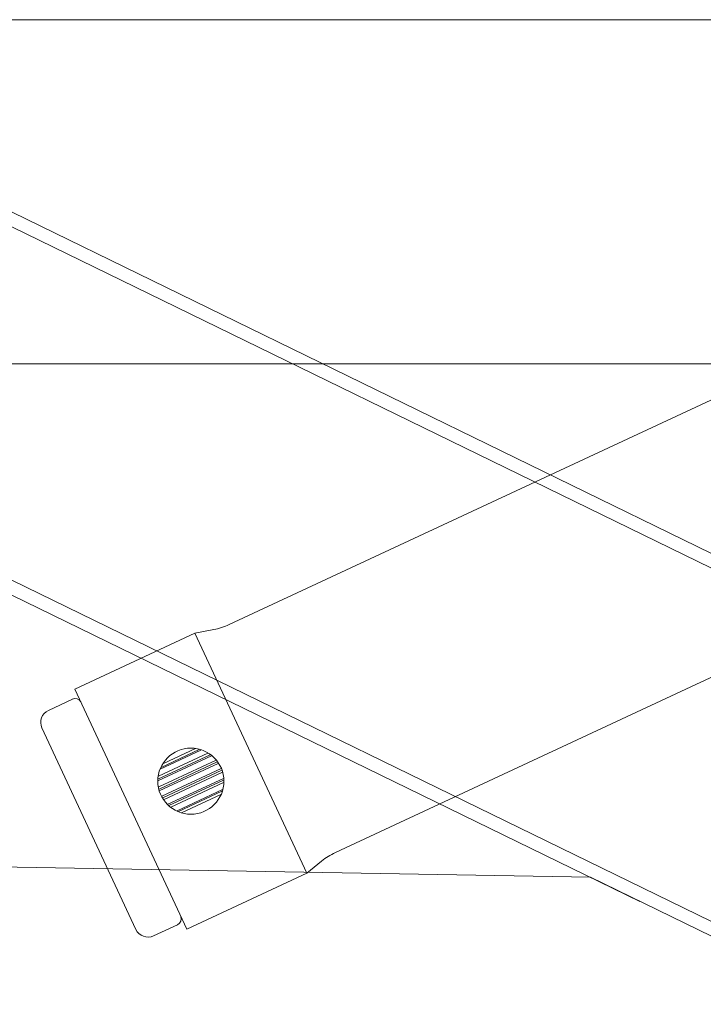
# Model space of a CAD drawing. Header units: inches. Extents: x 53216 to 117387, y -66787 to -22834.
# Tile 169 of 256: x 60813.65 to 60818.82, y -30154.06 to -30146.62. Entities that reach past the tile are written whole.
import ezdxf
from ezdxf.lldxf.tags import DXFTag

# ---------------------------------------------------------------- set-up
doc = ezdxf.new("R2010")
doc.units = ezdxf.units.IN
doc.header["$MEASUREMENT"] = 0
doc.layers.get('0').update_dxf_attribs({"lineweight": 0})
tags = doc.linetypes.add('HIDDEN2', pattern=[4.7625, 3.175, -1.5875]).pattern_tags.tags
tags[6:7] = [DXFTag(74, 4), DXFTag(75, 0), DXFTag(340, '0'), DXFTag(46, 0.0), DXFTag(50, 0.0), DXFTag(44, 0.0), DXFTag(45, 0.0)]
tags[4:5] = [DXFTag(74, 4), DXFTag(75, 0), DXFTag(340, '0'), DXFTag(46, 0.0), DXFTag(50, 0.0), DXFTag(44, 0.0), DXFTag(45, 0.0)]

msp = doc.modelspace()

# ---------------------------------------------------------------- linework, layer by layer
at = {"color": 7, "linetype": 'HIDDEN2'}
for p, q in [((60809.3108, -30146.6232), (60838.9135, -30146.6232)), ((60809.3108, -30149.2232), (60819.878, -30149.2232)), ((60819.4629, -30149.2232), (60815.236, -30151.1942)), ((60816.039, -30152.9162), (60823.9587, -30149.2232)), ((60815.1198, -30151.2319), (60814.9778, -30151.2594)), ((60814.9778, -30151.2594), (60814.0715, -30151.682)), ((60814.9778, -30151.2594), (60815.8231, -30153.072)), ((60814.0715, -30151.682), (60814.9168, -30153.4947)), ((60814.0516, -30151.7576), (60813.8703, -30151.8421)), ((60813.8219, -30151.975), (60814.5319, -30153.4976)), ((60814.7148, -30152.2853), (60815.0219, -30152.1421)), ((60814.7222, -30152.2727), (60815.0102, -30152.1384)), ((60814.7405, -30152.2423), (60814.9823, -30152.1296)), ((60814.6983, -30152.3736), (60815.1025, -30152.1851)), ((60814.6986, -30152.3617), (60815.0928, -30152.1779)), ((60814.7033, -30152.3398), (60815.0764, -30152.1658)), ((60814.7045, -30152.4205), (60815.1375, -30152.2185)), ((60814.7066, -30152.4369), (60815.1466, -30152.2318)), ((60814.7084, -30152.4504), (60815.1541, -30152.2426)), ((60814.7286, -30152.491), (60815.1771, -30152.2819)), ((60814.7348, -30152.5032), (60815.1811, -30152.2951)), ((60814.7416, -30152.5168), (60815.1856, -30152.3097)), ((60814.7732, -30152.5519), (60815.1939, -30152.3557)), ((60814.782, -30152.5604), (60815.1938, -30152.3684)), ((60814.7951, -30152.5733), (60815.1936, -30152.3875)), ((60814.8428, -30152.6004), (60815.1867, -30152.4401)), ((60814.8534, -30152.6055), (60815.1823, -30152.4521)), ((60814.8759, -30152.6162), (60815.173, -30152.4776)), ((60815.8231, -30153.072), (60815.9354, -30152.981)), ((60814.9168, -30153.4947), (60815.8231, -30153.072)), ((60814.6648, -30153.5459), (60814.8461, -30153.4614))]:
    msp.add_line(p, q, dxfattribs=at)
at = {"color": 7, "linetype": 'Continuous'}
for p, q in [((60812.2467, -30147.421), (60821.5006, -30151.9344)), ((60812.2749, -30147.546), (60821.4909, -30152.0409)), ((60811.2957, -30149.7387), (60835.4927, -30161.5403)), ((60811.2172, -30149.8116), (60818.3398, -30153.2856)), ((60817.9668, -30153.1036), (60813.3036, -30153.0222)), ((60822.0076, -30155.0744), (60817.9668, -30153.1036))]:
    msp.add_line(p, q, dxfattribs=at)
at = {"color": 7, "linetype": 'HIDDEN2'}
msp.add_circle((60814.9473, -30152.377), 0.25, dxfattribs=at)
for centre, radius, start, end in [((60815.0247, -30150.7411), 0.5, 280.96376, 295), ((60814.0727, -30151.8029), 0.05, 30.73917, 115), ((60813.9126, -30151.9327), 0.1, 115, 205), ((60814.1586, -30151.7518), 0.05, 210.73917, 213.11981), ((60816.2503, -30153.3693), 0.5, 115, 129.03624), ((60814.8249, -30153.4161), 0.05, 295, 19.26083), ((60814.9194, -30153.3831), 0.05, 196.88019, 199.26083), ((60814.6226, -30153.4553), 0.1, 205, 295)]:
    msp.add_arc(centre, radius, start, end, dxfattribs=at)

doc.saveas('drawing.dxf')
